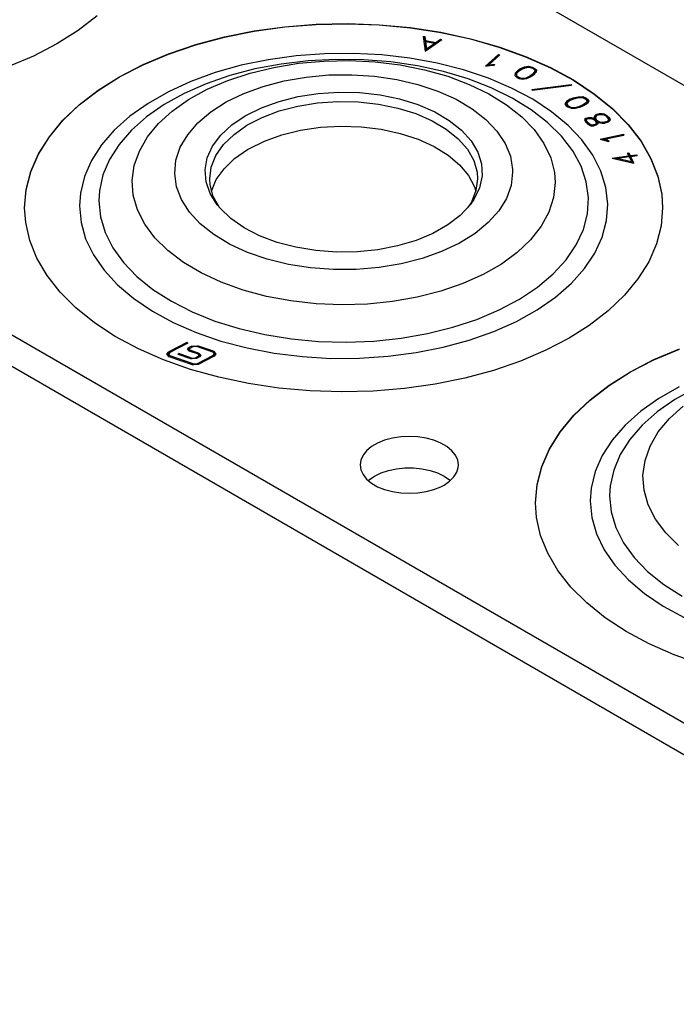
# Model space of a CAD drawing. Header units: inches. Extents: x 3 to 351, y 4 to 271.
# Tile 144 of 256: x 6.67 to 8.35, y 222.76 to 225.28. Entities that reach past the tile are written whole.
import ezdxf

# ---------------------------------------------------------------- set-up
doc = ezdxf.new("R2010")
doc.units = ezdxf.units.IN
doc.header["$LTSCALE"] = 0.5
doc.header["$MEASUREMENT"] = 0
doc.layers.add('STR_1', color=7, linetype='Continuous')

msp = doc.modelspace()

# ---------------------------------------------------------------- linework, layer by layer
at = {"layer": 'STR_1', "color": 30, "linetype": 'Continuous'}
for p, q in [((6.8998, 225.9587), (27.6711, 213.9665)), ((6.8697, 225.2866), (6.8212, 225.2492)), ((7.3504, 225.2588), (7.4305, 225.2651)), ((7.3504, 225.2581), (7.4305, 225.2644)), ((7.4305, 225.2651), (7.5112, 225.2668)), ((7.4305, 225.2644), (7.5112, 225.2661)), ((7.5112, 225.2668), (7.5919, 225.2639)), ((7.5112, 225.2661), (7.5919, 225.2632)), ((7.5919, 225.2639), (7.6717, 225.2564)), ((7.5919, 225.2632), (7.6717, 225.2557)), ((6.8212, 225.2492), (6.7666, 225.2148)), ((7.1955, 225.2326), (7.2718, 225.2479)), ((7.1955, 225.2319), (7.2718, 225.2472)), ((7.2718, 225.2479), (7.3504, 225.2588)), ((7.2718, 225.2472), (7.3504, 225.2581)), ((7.6717, 225.2564), (7.7498, 225.2444)), ((7.6717, 225.2557), (7.7498, 225.2437)), ((7.7498, 225.2444), (7.8254, 225.228)), ((7.7498, 225.2437), (7.8254, 225.2273)), ((6.7666, 225.2148), (6.7064, 225.1837)), ((7.0524, 225.1894), (7.1221, 225.2131)), ((7.0524, 225.1887), (7.1221, 225.2124)), ((7.1221, 225.2131), (7.1955, 225.2326)), ((7.1221, 225.2124), (7.1955, 225.2319)), ((7.7048, 225.2338), (7.7088, 225.2339)), ((7.7048, 225.2338), (7.7097, 225.1964)), ((7.7088, 225.2307), (7.7052, 225.2306)), ((7.7088, 225.2339), (7.7102, 225.2231)), ((7.7088, 225.2339), (7.7088, 225.2307)), ((7.7102, 225.2199), (7.7088, 225.2307)), ((7.7097, 225.1964), (7.7521, 225.2256)), ((7.7102, 225.2231), (7.7367, 225.2185)), ((7.7102, 225.2231), (7.7102, 225.2199)), ((7.7105, 225.2198), (7.7102, 225.2199)), ((7.7105, 225.2208), (7.7341, 225.2167)), ((7.7105, 225.2208), (7.7129, 225.2021)), ((7.7105, 225.2208), (7.7105, 225.2176)), ((7.7129, 225.1989), (7.7105, 225.2176)), ((7.7129, 225.2021), (7.7341, 225.2167)), ((7.7341, 225.2135), (7.7129, 225.1989)), ((7.7341, 225.2167), (7.7341, 225.2135)), ((7.7367, 225.2153), (7.7341, 225.2157)), ((7.7367, 225.2185), (7.749, 225.2269)), ((7.749, 225.2237), (7.7367, 225.2153)), ((7.7367, 225.2185), (7.7367, 225.2153)), ((7.749, 225.2269), (7.7521, 225.2256)), ((7.749, 225.2269), (7.749, 225.2237)), ((7.7492, 225.2236), (7.749, 225.2237)), ((7.8254, 225.228), (7.8979, 225.2074)), ((7.8254, 225.2273), (7.8979, 225.2066)), ((6.9871, 225.1619), (7.0524, 225.1894)), ((6.9871, 225.1612), (7.0524, 225.1887)), ((7.7129, 225.2021), (7.7129, 225.1989)), ((7.8643, 225.1581), (7.8976, 225.1876)), ((7.8976, 225.1876), (7.901, 225.1865)), ((7.8976, 225.1876), (7.8976, 225.1844)), ((7.8979, 225.2074), (7.9665, 225.1827)), ((7.8979, 225.2066), (7.9665, 225.182)), ((6.7064, 225.1837), (6.6411, 225.1562)), ((6.9269, 225.1308), (6.9871, 225.1619)), ((7.8976, 225.1844), (7.8685, 225.1586)), ((7.8726, 225.1613), (7.901, 225.1865)), ((7.8726, 225.1613), (7.88, 225.1621)), ((7.88, 225.1621), (7.8867, 225.1617)), ((7.88, 225.1621), (7.88, 225.1599)), ((7.8867, 225.1617), (7.8864, 225.1596)), ((7.8984, 225.1842), (7.8976, 225.1844)), ((7.9665, 225.1827), (8.0305, 225.1542)), ((7.9665, 225.182), (8.0305, 225.1535)), ((26.2568, 213.15), (5.4856, 225.1422)), ((6.9269, 225.1301), (6.9871, 225.1612)), ((7.8643, 225.1581), (7.8804, 225.16)), ((7.8726, 225.1613), (7.8726, 225.159)), ((7.8804, 225.16), (7.8864, 225.1596)), ((7.9399, 225.1395), (7.9391, 225.1334)), ((7.9399, 225.1363), (7.9395, 225.133)), ((7.9468, 225.1468), (7.9399, 225.1395)), ((7.9468, 225.1435), (7.9399, 225.1363)), ((7.9399, 225.1395), (7.9399, 225.1363)), ((7.9438, 225.1388), (7.9431, 225.1338)), ((7.9501, 225.1455), (7.9438, 225.1388)), ((7.9468, 225.1468), (7.9522, 225.1505)), ((7.9522, 225.1472), (7.9468, 225.1435)), ((7.9468, 225.1468), (7.9468, 225.1435)), ((7.9501, 225.1455), (7.9551, 225.1489)), ((7.9522, 225.1505), (7.9637, 225.1556)), ((7.9522, 225.1505), (7.9522, 225.1472)), ((7.9535, 225.1478), (7.9522, 225.1472)), ((7.9551, 225.1489), (7.9657, 225.1537)), ((7.9637, 225.1556), (7.9745, 225.1573)), ((7.9637, 225.1556), (7.9637, 225.1528)), ((7.9657, 225.1537), (7.9745, 225.155)), ((7.9745, 225.1573), (7.984, 225.1552)), ((7.9745, 225.1573), (7.9745, 225.155)), ((7.9745, 225.155), (7.9821, 225.1534)), ((7.9821, 225.1534), (7.986, 225.1516)), ((7.9898, 225.1428), (7.9835, 225.1361)), ((7.9898, 225.1396), (7.9835, 225.1329)), ((7.984, 225.1552), (7.989, 225.153)), ((7.984, 225.1552), (7.984, 225.1525)), ((7.986, 225.1516), (7.9905, 225.1478)), ((7.9937, 225.1421), (7.9869, 225.1349)), ((7.989, 225.1498), (7.9873, 225.1505)), ((7.989, 225.153), (7.9945, 225.1483)), ((7.989, 225.153), (7.989, 225.1498)), ((7.9941, 225.1454), (7.989, 225.1498)), ((7.9905, 225.1478), (7.9898, 225.1428)), ((7.9905, 225.1446), (7.9898, 225.1396)), ((7.9898, 225.1428), (7.9898, 225.1396)), ((7.9905, 225.1478), (7.9905, 225.1446)), ((7.9945, 225.1483), (7.9937, 225.1421)), ((8.0305, 225.1542), (8.0894, 225.1223)), ((8.0305, 225.1535), (8.0894, 225.1215)), ((6.8723, 225.0964), (6.9269, 225.1308)), ((6.8723, 225.0957), (6.9269, 225.1301)), ((7.9391, 225.1334), (7.9446, 225.1286)), ((7.9431, 225.1338), (7.9476, 225.13)), ((7.9431, 225.1338), (7.9431, 225.1306)), ((7.9463, 225.1279), (7.9431, 225.1306)), ((7.9446, 225.1286), (7.9496, 225.1264)), ((7.9476, 225.13), (7.9515, 225.1283)), ((7.9476, 225.13), (7.9476, 225.1273)), ((7.9496, 225.1264), (7.9591, 225.1243)), ((7.9515, 225.1283), (7.9591, 225.1266)), ((7.9515, 225.1283), (7.9515, 225.126)), ((7.9591, 225.1266), (7.9679, 225.128)), ((7.9591, 225.1266), (7.9591, 225.1243)), ((7.9591, 225.1243), (7.9698, 225.126)), ((7.9679, 225.128), (7.9785, 225.1327)), ((7.9679, 225.128), (7.9679, 225.1257)), ((7.9698, 225.126), (7.9814, 225.1311)), ((7.9835, 225.1361), (7.9785, 225.1327)), ((7.9785, 225.1327), (7.9785, 225.1299)), ((7.9835, 225.1329), (7.9801, 225.1306)), ((7.9869, 225.1349), (7.9814, 225.1311)), ((7.9835, 225.1361), (7.9835, 225.1329)), ((8.0894, 225.1223), (8.1425, 225.0871)), ((8.0894, 225.1215), (8.1425, 225.0864)), ((6.8238, 225.0591), (6.8723, 225.0964)), ((6.8238, 225.0584), (6.8723, 225.0957)), ((7.3842, 225.0799), (7.4356, 225.0878)), ((7.4356, 225.0878), (7.4886, 225.0911)), ((7.4886, 225.0911), (7.5418, 225.0899)), ((7.5418, 225.0899), (7.5941, 225.0841)), ((7.9825, 225.0983), (8.0834, 225.111)), ((7.9825, 225.0983), (7.9835, 225.0962)), ((7.9835, 225.0962), (8.0845, 225.1089)), ((8.0834, 225.111), (8.0845, 225.1089)), ((8.0834, 225.111), (8.0834, 225.1088)), ((8.1425, 225.0871), (8.1893, 225.049)), ((8.1425, 225.0864), (8.1893, 225.0483)), ((5.4856, 225.0622), (26.2568, 213.07)), ((7.2902, 225.0513), (7.3353, 225.0676)), ((7.3353, 225.0676), (7.3842, 225.0799)), ((7.3837, 225.0554), (7.4341, 225.0636)), ((7.4341, 225.0636), (7.4861, 225.0672)), ((7.4861, 225.0672), (7.5384, 225.0662)), ((7.5384, 225.0662), (7.5898, 225.0606)), ((7.5941, 225.0841), (7.6442, 225.0738)), ((7.6442, 225.0738), (7.6912, 225.0593)), ((8.0712, 225.0674), (8.0676, 225.0615)), ((8.0676, 225.0615), (8.071, 225.0562)), ((8.0712, 225.0642), (8.0686, 225.06)), ((8.0811, 225.0734), (8.0712, 225.0674)), ((8.0811, 225.0702), (8.0712, 225.0642)), ((8.0712, 225.0674), (8.0712, 225.0642)), ((8.0747, 225.0662), (8.0718, 225.0614)), ((8.0718, 225.0614), (8.0745, 225.0572)), ((8.0718, 225.0614), (8.0718, 225.0582)), ((8.0838, 225.0718), (8.0747, 225.0662)), ((8.0811, 225.0734), (8.0882, 225.0763)), ((8.0811, 225.0734), (8.0811, 225.0702)), ((8.0816, 225.0704), (8.0811, 225.0702)), ((8.0838, 225.0718), (8.0903, 225.0744)), ((8.0882, 225.0763), (8.1017, 225.0796)), ((8.0882, 225.0763), (8.0882, 225.0735)), ((8.0903, 225.0744), (8.1028, 225.0774)), ((8.1017, 225.0796), (8.1131, 225.0797)), ((8.1017, 225.0796), (8.1017, 225.0772)), ((8.1028, 225.0774), (8.112, 225.0775)), ((8.112, 225.0775), (8.1187, 225.0749)), ((8.1215, 225.0635), (8.1124, 225.0579)), ((8.1131, 225.0797), (8.1214, 225.0764)), ((8.1131, 225.0797), (8.1131, 225.0771)), ((8.125, 225.0623), (8.1151, 225.0562)), ((8.1187, 225.0749), (8.1218, 225.0725)), ((8.1214, 225.0732), (8.1204, 225.0736)), ((8.1214, 225.0764), (8.1253, 225.0735)), ((8.1214, 225.0764), (8.1214, 225.0732)), ((8.1253, 225.0703), (8.1214, 225.0732)), ((8.1244, 225.0683), (8.1215, 225.0635)), ((8.1244, 225.0651), (8.1215, 225.0603)), ((8.1215, 225.0635), (8.1215, 225.0603)), ((8.1218, 225.0725), (8.1244, 225.0683)), ((8.1244, 225.0683), (8.1244, 225.0651)), ((8.1286, 225.0682), (8.125, 225.0623)), ((8.1253, 225.0735), (8.1286, 225.0682)), ((8.1253, 225.0735), (8.1253, 225.0703)), ((8.1276, 225.0665), (8.1253, 225.0703)), ((6.7819, 225.0192), (6.8238, 225.0591)), ((6.7819, 225.0185), (6.8238, 225.0584)), ((7.2499, 225.0312), (7.2902, 225.0513)), ((7.2922, 225.0265), (7.336, 225.043)), ((7.336, 225.043), (7.3837, 225.0554)), ((7.5898, 225.0606), (7.6392, 225.0505)), ((7.6392, 225.0505), (7.6853, 225.0363)), ((7.6853, 225.0363), (7.7272, 225.0181)), ((7.6912, 225.0593), (7.7339, 225.0409)), ((7.7339, 225.0409), (7.7713, 225.019)), ((8.071, 225.0562), (8.0748, 225.0533)), ((8.0745, 225.0539), (8.0718, 225.0582)), ((8.0745, 225.0572), (8.0776, 225.0549)), ((8.0745, 225.0572), (8.0745, 225.0539)), ((8.0758, 225.0529), (8.0745, 225.0539)), ((8.0748, 225.0533), (8.0832, 225.05)), ((8.0776, 225.0549), (8.0843, 225.0522)), ((8.0776, 225.0549), (8.0776, 225.0522)), ((8.0832, 225.05), (8.0945, 225.0501)), ((8.0843, 225.0522), (8.0934, 225.0523)), ((8.0843, 225.0522), (8.0843, 225.05)), ((8.0934, 225.0523), (8.106, 225.0553)), ((8.0934, 225.0523), (8.0934, 225.0501)), ((8.0945, 225.0501), (8.1081, 225.0534)), ((8.1124, 225.0579), (8.106, 225.0553)), ((8.106, 225.0553), (8.106, 225.0529)), ((8.1151, 225.0562), (8.1081, 225.0534)), ((8.1124, 225.0579), (8.1124, 225.0551)), ((8.1215, 225.0603), (8.1146, 225.056)), ((8.1476, 225.0338), (8.1558, 225.0362)), ((8.1558, 225.0362), (8.1629, 225.0363)), ((8.1558, 225.0362), (8.1558, 225.0337)), ((8.1629, 225.0363), (8.1676, 225.0355)), ((8.1629, 225.0363), (8.1629, 225.034)), ((8.1676, 225.0355), (8.175, 225.0317)), ((8.1676, 225.0355), (8.1676, 225.0326)), ((8.1893, 225.049), (8.2294, 225.0085)), ((8.1893, 225.0483), (8.2294, 225.0078)), ((6.7471, 224.9771), (6.7819, 225.0192)), ((6.7471, 224.9764), (6.7819, 225.0185)), ((7.2142, 225.0072), (7.2487, 225.0306)), ((7.2487, 225.0306), (7.2499, 225.0312)), ((7.2532, 225.0063), (7.2922, 225.0265)), ((7.7272, 225.0181), (7.7637, 224.9965)), ((7.7713, 225.019), (7.8026, 224.9942)), ((8.1221, 225.0243), (8.118, 225.0208)), ((8.118, 225.0208), (8.1201, 225.0152)), ((8.1221, 225.0211), (8.1189, 225.0184)), ((8.1201, 225.0152), (8.1263, 225.0092)), ((8.1221, 225.0243), (8.1278, 225.026)), ((8.1221, 225.0243), (8.1221, 225.0211)), ((8.1249, 225.0226), (8.1221, 225.0203)), ((8.1237, 225.0216), (8.1221, 225.0211)), ((8.1221, 225.0203), (8.1238, 225.0159)), ((8.1221, 225.0203), (8.1221, 225.0171)), ((8.1238, 225.0127), (8.1221, 225.0171)), ((8.1238, 225.0159), (8.1293, 225.0106)), ((8.1238, 225.0159), (8.1238, 225.0127)), ((8.1286, 225.008), (8.1238, 225.0127)), ((8.1249, 225.0226), (8.129, 225.0238)), ((8.1278, 225.026), (8.1353, 225.0261)), ((8.1278, 225.026), (8.1278, 225.0235)), ((8.129, 225.0238), (8.1342, 225.0239)), ((8.1293, 225.0106), (8.1354, 225.0075)), ((8.1293, 225.0106), (8.1293, 225.0077)), ((8.1342, 225.0239), (8.1389, 225.022)), ((8.1353, 225.0261), (8.1414, 225.0237)), ((8.1353, 225.0261), (8.1353, 225.0235)), ((8.1389, 225.022), (8.1446, 225.0186)), ((8.1414, 225.0237), (8.1427, 225.0229)), ((8.1414, 225.0237), (8.1414, 225.0206)), ((8.1437, 225.0305), (8.1415, 225.0259)), ((8.1415, 225.0259), (8.1427, 225.0229)), ((8.1437, 225.0273), (8.1422, 225.0241)), ((8.1427, 225.0229), (8.1427, 225.0198)), ((8.1476, 225.0338), (8.1437, 225.0305)), ((8.1476, 225.0306), (8.1437, 225.0273)), ((8.1437, 225.0305), (8.1437, 225.0273)), ((8.1473, 225.0111), (8.1445, 225.0088)), ((8.1446, 225.0186), (8.147, 225.0142)), ((8.1474, 225.0295), (8.1456, 225.0257)), ((8.1456, 225.0257), (8.1474, 225.021)), ((8.1456, 225.0257), (8.1456, 225.0225)), ((8.1474, 225.0178), (8.1456, 225.0225)), ((8.147, 225.0142), (8.1473, 225.0111)), ((8.1473, 225.0111), (8.1473, 225.0079)), ((8.1504, 225.0321), (8.1474, 225.0295)), ((8.1474, 225.021), (8.1481, 225.0197)), ((8.1474, 225.021), (8.1474, 225.0178)), ((8.1481, 225.0165), (8.1474, 225.0178)), ((8.1514, 225.0104), (8.1474, 225.007)), ((8.1476, 225.0338), (8.1476, 225.0306)), ((8.1492, 225.0311), (8.1476, 225.0306)), ((8.1481, 225.0197), (8.1498, 225.0187)), ((8.1481, 225.0197), (8.1481, 225.0165)), ((8.1498, 225.0155), (8.1481, 225.0165)), ((8.1498, 225.0187), (8.1562, 225.0154)), ((8.1498, 225.0187), (8.1498, 225.0155)), ((8.1504, 225.0152), (8.1498, 225.0155)), ((8.1504, 225.0321), (8.157, 225.034)), ((8.1504, 225.0155), (8.1543, 225.0134)), ((8.1504, 225.0155), (8.1509, 225.0145)), ((8.1504, 225.0155), (8.1504, 225.0123)), ((8.1509, 225.0113), (8.1504, 225.0123)), ((8.1509, 225.0145), (8.1514, 225.0104)), ((8.1509, 225.0145), (8.1509, 225.0113)), ((8.151, 225.0102), (8.1509, 225.0113)), ((8.1543, 225.0134), (8.1629, 225.012)), ((8.1562, 225.0154), (8.1633, 225.0142)), ((8.1562, 225.0154), (8.1562, 225.0131)), ((8.157, 225.034), (8.1625, 225.0341)), ((8.1625, 225.0341), (8.1657, 225.0336)), ((8.1629, 225.012), (8.1701, 225.012)), ((8.1633, 225.0142), (8.1689, 225.0142)), ((8.1633, 225.0142), (8.1633, 225.012)), ((8.1657, 225.0336), (8.1719, 225.0303)), ((8.1755, 225.0162), (8.1689, 225.0142)), ((8.1689, 225.0142), (8.1689, 225.012)), ((8.1783, 225.0145), (8.1701, 225.012)), ((8.1719, 225.0303), (8.1775, 225.025)), ((8.175, 225.0284), (8.1727, 225.0297)), ((8.175, 225.0317), (8.1812, 225.0257)), ((8.175, 225.0317), (8.175, 225.0284)), ((8.1812, 225.0225), (8.175, 225.0284)), ((8.1785, 225.0187), (8.1755, 225.0162)), ((8.1755, 225.0162), (8.1755, 225.0136)), ((8.1785, 225.0155), (8.1767, 225.014)), ((8.1775, 225.025), (8.1792, 225.0204)), ((8.1821, 225.0177), (8.1783, 225.0145)), ((8.1792, 225.0204), (8.1785, 225.0187)), ((8.1785, 225.0187), (8.1785, 225.0155)), ((8.1792, 225.0172), (8.1785, 225.0155)), ((8.1792, 225.0204), (8.1792, 225.0172)), ((8.1812, 225.0257), (8.1833, 225.0203)), ((8.1812, 225.0257), (8.1812, 225.0225)), ((8.1826, 225.0188), (8.1812, 225.0225)), ((8.1833, 225.0203), (8.1821, 225.0177)), ((7.1861, 224.9811), (7.2142, 225.0072)), ((7.22, 224.983), (7.2532, 225.0063)), ((7.3425, 224.9819), (7.3907, 224.9938)), ((7.3907, 224.9938), (7.4414, 225.0013)), ((7.4414, 225.0013), (7.4935, 225.0043)), ((7.4935, 225.0043), (7.5457, 225.0026)), ((7.5457, 225.0026), (7.5969, 224.9964)), ((7.5969, 224.9964), (7.6459, 224.9857)), ((7.6459, 224.9857), (7.6915, 224.9709)), ((7.7637, 224.9965), (7.7942, 224.9719)), ((7.8026, 224.9942), (7.8272, 224.9669)), ((8.1263, 225.0092), (8.134, 225.0053)), ((8.134, 225.0053), (8.1416, 225.0053)), ((8.1354, 225.0075), (8.1404, 225.0075)), ((8.1354, 225.0075), (8.1354, 225.0053)), ((8.1445, 225.0088), (8.1404, 225.0075)), ((8.1404, 225.0075), (8.1404, 225.0053)), ((8.1474, 225.007), (8.1416, 225.0053)), ((8.1445, 225.0088), (8.1445, 225.0062)), ((8.1473, 225.0079), (8.1457, 225.0066)), ((8.2294, 225.0085), (8.2623, 224.9659)), ((8.2294, 225.0078), (8.2623, 224.9652)), ((6.7197, 224.9332), (6.7471, 224.9771)), ((6.7197, 224.9325), (6.7471, 224.9764)), ((7.1651, 224.9528), (7.1861, 224.9811)), ((7.1933, 224.957), (7.22, 224.983)), ((7.2584, 224.9463), (7.2981, 224.966)), ((7.2981, 224.966), (7.3425, 224.9819)), ((7.6915, 224.9709), (7.7327, 224.9522)), ((7.7942, 224.9719), (7.8178, 224.9449)), ((7.8272, 224.9669), (7.8444, 224.9378)), ((8.1578, 224.9707), (8.2171, 224.9833)), ((8.1578, 224.9707), (8.1733, 224.9668)), ((8.1682, 224.9697), (8.1648, 224.969)), ((8.1682, 224.9705), (8.2187, 224.9812)), ((8.1682, 224.9705), (8.1753, 224.9687)), ((8.1682, 224.9705), (8.1682, 224.9681)), ((8.1733, 224.9668), (8.1779, 224.9645)), ((8.1753, 224.9687), (8.1805, 224.9661)), ((8.1753, 224.9687), (8.1753, 224.9658)), ((8.1805, 224.9661), (8.1779, 224.9645)), ((8.2171, 224.9833), (8.2187, 224.9812)), ((8.2171, 224.9833), (8.2171, 224.9809)), ((8.2623, 224.9659), (8.2878, 224.9216)), ((8.2623, 224.9652), (8.2878, 224.9209)), ((7.1517, 224.9231), (7.1651, 224.9528)), ((7.1738, 224.9289), (7.1933, 224.957)), ((7.2214, 224.9211), (7.2549, 224.9443)), ((7.2549, 224.9443), (7.2584, 224.9463)), ((7.7327, 224.9522), (7.7684, 224.9301)), ((7.8178, 224.9449), (7.834, 224.9162)), ((7.8444, 224.9378), (7.8538, 224.9075)), ((8.227, 224.935), (8.2308, 224.9355)), ((8.227, 224.935), (8.2306, 224.9282)), ((8.2308, 224.9355), (8.2344, 224.9287)), ((8.2308, 224.9355), (8.2308, 224.9323)), ((6.6999, 224.8879), (6.7197, 224.9332)), ((6.6999, 224.8872), (6.7197, 224.9325)), ((7.1461, 224.8925), (7.1517, 224.9231)), ((7.1619, 224.8995), (7.1738, 224.9289)), ((7.1944, 224.8952), (7.2214, 224.9211)), ((7.7684, 224.9301), (7.7979, 224.9052)), ((7.834, 224.9162), (7.8425, 224.8864)), ((8.1882, 224.9226), (8.2306, 224.9282)), ((8.1882, 224.9226), (8.2442, 224.9097)), ((8.2012, 224.9211), (8.1971, 224.9206)), ((8.2012, 224.922), (8.2317, 224.9261)), ((8.2012, 224.922), (8.2383, 224.9135)), ((8.2012, 224.922), (8.2012, 224.9197)), ((8.2308, 224.9323), (8.2286, 224.932)), ((8.2306, 224.9282), (8.2306, 224.9259)), ((8.2344, 224.9255), (8.2308, 224.9323)), ((8.2317, 224.9261), (8.2383, 224.9135)), ((8.2344, 224.9287), (8.2516, 224.931)), ((8.2344, 224.9287), (8.2344, 224.9255)), ((8.2355, 224.9257), (8.2344, 224.9255)), ((8.2355, 224.9266), (8.2528, 224.9289)), ((8.2355, 224.9266), (8.2442, 224.9097)), ((8.2355, 224.9266), (8.2355, 224.9234)), ((8.2423, 224.9102), (8.2355, 224.9234)), ((8.2383, 224.9135), (8.2383, 224.9111)), ((8.2516, 224.931), (8.2528, 224.9289)), ((8.2516, 224.931), (8.2516, 224.9287)), ((8.2878, 224.9216), (8.3056, 224.8761)), ((8.2878, 224.9209), (8.3056, 224.8754)), ((6.6879, 224.8418), (6.6999, 224.8879)), ((6.6879, 224.8411), (6.6999, 224.8872)), ((7.1485, 224.8618), (7.1461, 224.8925)), ((7.1579, 224.8694), (7.1619, 224.8995)), ((7.1745, 224.8672), (7.1944, 224.8952)), ((7.7979, 224.9052), (7.8205, 224.8779)), ((7.8425, 224.8864), (7.8437, 224.8694)), ((7.8538, 224.9075), (7.8554, 224.8768)), ((7.1588, 224.8316), (7.1485, 224.8618)), ((7.1589, 224.8543), (7.1579, 224.8694)), ((7.1623, 224.8379), (7.1745, 224.8672)), ((7.8205, 224.8779), (7.8357, 224.849)), ((7.8437, 224.8694), (7.8397, 224.8392)), ((7.8554, 224.8768), (7.8489, 224.8463)), ((8.3056, 224.8761), (8.3155, 224.8298)), ((8.3056, 224.8754), (8.3155, 224.8291)), ((6.6839, 224.7952), (6.6879, 224.8418)), ((6.6839, 224.7945), (6.6879, 224.8411)), ((7.1669, 224.8244), (7.1589, 224.8543)), ((7.8397, 224.8392), (7.8279, 224.8098)), ((7.8489, 224.8463), (7.8346, 224.8167)), ((7.8357, 224.849), (7.8394, 224.8379)), ((7.1768, 224.8027), (7.1588, 224.8316)), ((7.1826, 224.7956), (7.1669, 224.8244)), ((7.8279, 224.8098), (7.8191, 224.7956)), ((7.8346, 224.8167), (7.8248, 224.8027)), ((8.3155, 224.8298), (8.3177, 224.7952)), ((8.3155, 224.8291), (8.3177, 224.7945)), ((6.6866, 224.7576), (6.6839, 224.7952)), ((7.1842, 224.7938), (7.1768, 224.8027)), ((7.2117, 224.7675), (7.1842, 224.7938)), ((7.8248, 224.8027), (7.7995, 224.7756)), ((8.3177, 224.7952), (8.3137, 224.7486)), ((7.2457, 224.7439), (7.2117, 224.7675)), ((7.7995, 224.7756), (7.7675, 224.7511)), ((6.697, 224.7113), (6.6866, 224.7576)), ((7.2855, 224.7234), (7.2457, 224.7439)), ((7.7675, 224.7511), (7.7294, 224.7296)), ((8.3137, 224.7486), (8.3018, 224.7025)), ((6.7153, 224.6659), (6.697, 224.7113)), ((7.3302, 224.7067), (7.2855, 224.7234)), ((7.6862, 224.7116), (7.6388, 224.6976)), ((7.7294, 224.7296), (7.6862, 224.7116)), ((7.3787, 224.694), (7.3302, 224.7067)), ((7.4299, 224.6856), (7.3787, 224.694)), ((7.4827, 224.6817), (7.4299, 224.6856)), ((7.5884, 224.6878), (7.5359, 224.6824)), ((7.6388, 224.6976), (7.5884, 224.6878)), ((8.3018, 224.7025), (8.282, 224.6572)), ((6.7412, 224.6217), (6.7153, 224.6659)), ((7.5359, 224.6824), (7.4827, 224.6817)), ((8.282, 224.6572), (8.2545, 224.6133)), ((6.7747, 224.5792), (6.7412, 224.6217)), ((8.2545, 224.6133), (8.2197, 224.5712)), ((6.8152, 224.5388), (6.7747, 224.5792)), ((8.2197, 224.5712), (8.1779, 224.5313)), ((6.8624, 224.501), (6.8152, 224.5388)), ((8.1779, 224.5313), (8.1294, 224.494)), ((6.9159, 224.466), (6.8624, 224.501)), ((8.1294, 224.494), (8.0785, 224.4617)), ((6.9751, 224.4342), (6.9159, 224.466)), ((8.0785, 224.4617), (8.0186, 224.4304)), ((7.0394, 224.406), (6.9751, 224.4342)), ((7.0993, 224.4506), (7.0528, 224.4265)), ((7.1018, 224.4488), (7.0553, 224.4247)), ((7.1018, 224.4488), (7.0993, 224.4506)), ((7.0993, 224.4506), (7.0993, 224.4475)), ((7.1012, 224.4328), (7.1045, 224.4371)), ((7.1055, 224.4283), (7.1012, 224.4328)), ((7.1045, 224.4339), (7.1016, 224.4312)), ((7.1122, 224.4411), (7.1045, 224.4371)), ((7.1061, 224.4347), (7.1045, 224.4339)), ((7.107, 224.4353), (7.1051, 224.4329)), ((7.1051, 224.4329), (7.1075, 224.4304)), ((7.1051, 224.4329), (7.1051, 224.4297)), ((7.1147, 224.4393), (7.107, 224.4353)), ((7.1122, 224.4411), (7.1268, 224.442)), ((7.1248, 224.4399), (7.1147, 224.4393)), ((7.1655, 224.4258), (7.1248, 224.4399)), ((7.1676, 224.4279), (7.1268, 224.442)), ((8.2953, 224.4067), (8.3606, 224.4342)), ((8.2953, 224.4059), (8.3606, 224.4335)), ((7.1083, 224.3816), (7.0394, 224.406)), ((7.0481, 224.4203), (7.0528, 224.4265)), ((7.0543, 224.4138), (7.0481, 224.4203)), ((7.0528, 224.4233), (7.0483, 224.4188)), ((7.0553, 224.4247), (7.052, 224.4204)), ((7.052, 224.4204), (7.0563, 224.4159)), ((7.052, 224.4204), (7.052, 224.4172)), ((7.0539, 224.414), (7.052, 224.4172)), ((7.0541, 224.424), (7.0528, 224.4233)), ((7.1138, 224.3933), (7.0543, 224.4138)), ((7.1158, 224.3954), (7.0563, 224.4159)), ((7.0768, 224.4197), (7.0789, 224.4218)), ((7.1093, 224.4085), (7.0768, 224.4197)), ((7.1113, 224.4106), (7.0789, 224.4218)), ((7.0789, 224.4218), (7.0789, 224.419)), ((7.1057, 224.4284), (7.1051, 224.4297)), ((7.1288, 224.4202), (7.1055, 224.4283)), ((7.1058, 224.4282), (7.1057, 224.4284)), ((7.1308, 224.4224), (7.1075, 224.4304)), ((7.1239, 224.4094), (7.1093, 224.4085)), ((7.1113, 224.4106), (7.1214, 224.4112)), ((7.1294, 224.4153), (7.1214, 224.4112)), ((7.1319, 224.4135), (7.1239, 224.4094)), ((7.1666, 224.417), (7.126, 224.396)), ((7.1691, 224.4152), (7.1285, 224.3942)), ((7.1312, 224.4177), (7.1288, 224.4202)), ((7.1294, 224.4153), (7.1312, 224.4177)), ((7.1312, 224.4145), (7.1302, 224.4127)), ((7.1308, 224.4191), (7.1305, 224.4192)), ((7.1308, 224.4224), (7.1351, 224.4178)), ((7.1347, 224.4162), (7.1308, 224.4191)), ((7.1312, 224.4145), (7.1312, 224.4177)), ((7.1351, 224.4178), (7.1319, 224.4135)), ((7.1699, 224.4213), (7.1655, 224.4258)), ((7.1666, 224.417), (7.1699, 224.4213)), ((7.1676, 224.4279), (7.1738, 224.4213)), ((7.1699, 224.418), (7.1677, 224.4145)), ((7.1735, 224.4197), (7.168, 224.4246)), ((7.1738, 224.4213), (7.1691, 224.4152)), ((7.1699, 224.418), (7.1699, 224.4213)), ((8.0186, 224.4304), (7.9536, 224.4026)), ((8.235, 224.3756), (8.2953, 224.4067)), ((8.235, 224.3748), (8.2953, 224.4059)), ((7.181, 224.3612), (7.1083, 224.3816)), ((7.1285, 224.3942), (7.1138, 224.3933)), ((7.1158, 224.3954), (7.126, 224.396)), ((7.9536, 224.4026), (7.8842, 224.3787)), ((7.2569, 224.3451), (7.181, 224.3612)), ((7.811, 224.3589), (7.7348, 224.3433)), ((7.8842, 224.3787), (7.811, 224.3589)), ((8.1804, 224.3412), (8.235, 224.3756)), ((8.1804, 224.3405), (8.235, 224.3748)), ((7.3351, 224.3334), (7.2569, 224.3451)), ((7.4149, 224.3262), (7.3351, 224.3334)), ((7.6564, 224.3322), (7.5764, 224.3256)), ((7.7348, 224.3433), (7.6564, 224.3322)), ((8.1319, 224.3038), (8.1804, 224.3412)), ((8.1319, 224.3031), (8.1804, 224.3405)), ((7.4956, 224.3236), (7.4149, 224.3262)), ((7.5764, 224.3256), (7.4956, 224.3236)), ((8.0901, 224.2639), (8.1319, 224.3038)), ((8.0901, 224.2632), (8.1319, 224.3031)), ((8.0553, 224.2218), (8.0901, 224.2639)), ((8.0553, 224.2211), (8.0901, 224.2632)), ((7.6257, 224.2053), (7.6058, 224.1999)), ((7.6469, 224.2085), (7.6257, 224.2053)), ((7.6688, 224.2097), (7.6469, 224.2085)), ((7.6906, 224.2085), (7.6688, 224.2097)), ((7.7119, 224.2053), (7.6906, 224.2085)), ((7.7318, 224.1999), (7.7119, 224.2053)), ((8.0278, 224.1779), (8.0553, 224.2218)), ((8.0278, 224.1772), (8.0553, 224.2211)), ((7.5722, 224.1837), (7.5596, 224.1733)), ((7.5878, 224.1926), (7.5722, 224.1837)), ((7.6058, 224.1999), (7.5878, 224.1926)), ((7.7498, 224.1926), (7.7318, 224.1999)), ((7.7653, 224.1837), (7.7498, 224.1926)), ((7.7779, 224.1733), (7.7653, 224.1837)), ((7.5504, 224.1618), (7.5447, 224.1495)), ((7.5596, 224.1733), (7.5504, 224.1618)), ((7.7872, 224.1618), (7.7779, 224.1733)), ((7.7929, 224.1495), (7.7872, 224.1618)), ((8.008, 224.1327), (8.0278, 224.1779)), ((8.008, 224.132), (8.0278, 224.1772)), ((7.5447, 224.1495), (7.5428, 224.1369)), ((7.5428, 224.1369), (7.5447, 224.1243)), ((7.6362, 224.1272), (7.6578, 224.1294)), ((7.6578, 224.1294), (7.6797, 224.1294)), ((7.6797, 224.1294), (7.7014, 224.1272)), ((7.7905, 224.1181), (7.7943, 224.1306)), ((7.7948, 224.1369), (7.7929, 224.1495)), ((7.7943, 224.1306), (7.7948, 224.1369)), ((7.9961, 224.0866), (8.008, 224.1327)), ((7.9961, 224.0858), (8.008, 224.132)), ((7.5447, 224.1243), (7.5504, 224.112)), ((7.5504, 224.112), (7.5596, 224.1005)), ((7.5635, 224.0969), (7.5772, 224.1068)), ((7.5772, 224.1068), (7.5797, 224.1083)), ((7.5797, 224.1083), (7.5965, 224.1165)), ((7.5965, 224.1165), (7.6155, 224.1228)), ((7.6155, 224.1228), (7.6362, 224.1272)), ((7.7014, 224.1272), (7.722, 224.1228)), ((7.722, 224.1228), (7.741, 224.1165)), ((7.741, 224.1165), (7.7579, 224.1083)), ((7.7579, 224.1083), (7.772, 224.0986)), ((7.772, 224.0952), (7.783, 224.1062)), ((7.783, 224.1062), (7.7905, 224.1181)), ((7.5596, 224.1005), (7.5722, 224.0901)), ((7.5722, 224.0901), (7.5878, 224.0812)), ((7.5878, 224.0812), (7.6058, 224.0739)), ((7.7318, 224.0739), (7.7498, 224.0812)), ((7.7498, 224.0812), (7.7579, 224.0855)), ((7.7579, 224.0855), (7.772, 224.0952)), ((7.772, 224.0986), (7.774, 224.0969)), ((7.9921, 224.04), (7.9961, 224.0866)), ((7.9921, 224.0392), (7.9961, 224.0858)), ((7.6058, 224.0739), (7.6257, 224.0685)), ((7.6257, 224.0685), (7.6469, 224.0653)), ((7.6469, 224.0653), (7.6688, 224.0642)), ((7.6688, 224.0642), (7.6906, 224.0653)), ((7.6906, 224.0653), (7.7119, 224.0685)), ((7.7119, 224.0685), (7.7318, 224.0739)), ((7.9947, 224.0023), (7.9921, 224.04)), ((8.0051, 223.9561), (7.9947, 224.0023)), ((8.0234, 223.9106), (8.0051, 223.9561)), ((8.0494, 223.8664), (8.0234, 223.9106)), ((8.0828, 223.8239), (8.0494, 223.8664)), ((8.1233, 223.7836), (8.0828, 223.8239)), ((8.1706, 223.7457), (8.1233, 223.7836)), ((8.224, 223.7107), (8.1706, 223.7457)), ((8.2832, 223.679), (8.224, 223.7107)), ((8.3476, 223.6508), (8.2832, 223.679)), ((8.4165, 223.6263), (8.3476, 223.6508))]:
    msp.add_line(p, q, dxfattribs=at)
at = {"layer": 'STR_1', "color": 96, "linetype": 'Continuous'}
for p, q in [((7.4518, 225.1896), (7.3788, 225.1842)), ((7.5253, 225.1903), (7.4518, 225.1896)), ((7.5986, 225.1865), (7.5253, 225.1903)), ((7.3073, 225.1743), (7.2381, 225.1599)), ((7.3408, 225.1632), (7.2735, 225.1506)), ((7.3788, 225.1842), (7.3073, 225.1743)), ((7.3219, 225.1547), (7.3852, 225.165)), ((7.4102, 225.1714), (7.3408, 225.1632)), ((7.3852, 225.165), (7.4503, 225.1709)), ((7.4807, 225.175), (7.4102, 225.1714)), ((7.4503, 225.1709), (7.516, 225.1721)), ((7.5515, 225.1741), (7.4807, 225.175)), ((7.516, 225.1721), (7.5816, 225.1687)), ((7.6216, 225.1685), (7.5515, 225.1741)), ((7.5816, 225.1687), (7.6459, 225.1608)), ((7.6706, 225.1781), (7.5986, 225.1865)), ((7.6902, 225.1583), (7.6216, 225.1685)), ((7.7407, 225.1652), (7.6706, 225.1781)), ((7.808, 225.148), (7.7407, 225.1652)), ((7.172, 225.1413), (7.1097, 225.1187)), ((7.2381, 225.1599), (7.172, 225.1413)), ((7.2041, 225.1211), (7.2613, 225.14)), ((7.2735, 225.1506), (7.209, 225.1337)), ((7.2613, 225.14), (7.3219, 225.1547)), ((7.6459, 225.1608), (7.7081, 225.1484)), ((7.7564, 225.1438), (7.6902, 225.1583)), ((7.7081, 225.1484), (7.7673, 225.1318)), ((7.8193, 225.1251), (7.7564, 225.1438)), ((7.8716, 225.1267), (7.808, 225.148)), ((7.1097, 225.1187), (7.0521, 225.0923)), ((7.1483, 225.1126), (7.0921, 225.0878)), ((7.209, 225.1337), (7.1483, 225.1126)), ((7.1514, 225.0984), (7.2041, 225.1211)), ((7.2948, 225.106), (7.3483, 225.1201)), ((7.3483, 225.1201), (7.4046, 225.1299)), ((7.4046, 225.1299), (7.4626, 225.1352)), ((7.4626, 225.1352), (7.5214, 225.1359)), ((7.5214, 225.1359), (7.5798, 225.132)), ((7.5798, 225.132), (7.6368, 225.1235)), ((7.6368, 225.1235), (7.6912, 225.1107)), ((7.7673, 225.1318), (7.8225, 225.1111)), ((7.8782, 225.1024), (7.8193, 225.1251)), ((7.8225, 225.1111), (7.8729, 225.0867)), ((7.9308, 225.1015), (7.8716, 225.1267)), ((7.0521, 225.0923), (6.9998, 225.0625)), ((7.0921, 225.0878), (7.0411, 225.0594)), ((7.1038, 225.0722), (7.1514, 225.0984)), ((7.2001, 225.066), (7.2451, 225.0878)), ((7.2451, 225.0878), (7.2948, 225.106)), ((7.6912, 225.1107), (7.7421, 225.0937)), ((7.7421, 225.0937), (7.7886, 225.0729)), ((7.8729, 225.0867), (7.9179, 225.059)), ((7.9322, 225.076), (7.8782, 225.1024)), ((7.985, 225.0728), (7.9308, 225.1015)), ((6.9998, 225.0625), (6.9534, 225.0295)), ((7.062, 225.0428), (7.1038, 225.0722)), ((7.1607, 225.0408), (7.2001, 225.066)), ((7.7886, 225.0729), (7.8298, 225.0486)), ((7.9808, 225.0462), (7.9322, 225.076)), ((8.0334, 225.0409), (7.985, 225.0728)), ((7.0411, 225.0594), (6.996, 225.0279)), ((7.0268, 225.0108), (7.062, 225.0428)), ((7.1276, 225.0127), (7.1607, 225.0408)), ((7.8298, 225.0486), (7.8648, 225.0214)), ((7.9179, 225.059), (7.9567, 225.0283)), ((8.0232, 225.0135), (7.9808, 225.0462)), ((8.0756, 225.0061), (8.0334, 225.0409)), ((6.9534, 225.0295), (6.9135, 224.9939)), ((6.996, 225.0279), (6.9573, 224.9937)), ((6.9985, 224.9765), (7.0268, 225.0108)), ((7.1014, 224.9823), (7.1276, 225.0127)), ((7.8648, 225.0214), (7.8932, 224.9917)), ((7.9567, 225.0283), (7.9888, 224.9952)), ((8.059, 224.9782), (8.0232, 225.0135)), ((6.9135, 224.9939), (6.8805, 224.9559)), ((6.9573, 224.9937), (6.9255, 224.9572)), ((7.8932, 224.9917), (7.9143, 224.96)), ((7.9888, 224.9952), (8.0137, 224.96)), ((8.1109, 224.9688), (8.0756, 225.0061)), ((6.9776, 224.9404), (6.9985, 224.9765)), ((7.0825, 224.9502), (7.1014, 224.9823)), ((7.9143, 224.96), (7.9278, 224.9269)), ((8.0137, 224.96), (8.0311, 224.9234)), ((8.0876, 224.9408), (8.059, 224.9782)), ((8.1391, 224.9296), (8.1109, 224.9688)), ((6.8805, 224.9559), (6.8548, 224.9161)), ((6.9255, 224.9572), (6.901, 224.9188)), ((6.9645, 224.9032), (6.9776, 224.9404)), ((7.0714, 224.9169), (7.0825, 224.9502)), ((8.1088, 224.9018), (8.0876, 224.9408)), ((6.8548, 224.9161), (6.8368, 224.875)), ((6.901, 224.9188), (6.8842, 224.8791)), ((7.0682, 224.883), (7.0714, 224.9169)), ((7.9278, 224.9269), (7.9334, 224.8931)), ((8.0311, 224.9234), (8.0406, 224.8858)), ((8.1597, 224.8889), (8.1391, 224.9296)), ((6.9593, 224.8654), (6.9645, 224.9032)), ((7.9335, 224.8863), (7.9295, 224.8525)), ((7.9334, 224.8931), (7.9335, 224.8863)), ((8.0406, 224.8858), (8.0425, 224.8595)), ((8.1222, 224.8617), (8.1088, 224.9018)), ((8.1725, 224.847), (8.1597, 224.8889)), ((6.8368, 224.875), (6.8266, 224.8329)), ((6.8842, 224.8791), (6.8753, 224.8386)), ((6.962, 224.8274), (6.9593, 224.8654)), ((7.073, 224.8491), (7.0682, 224.883)), ((8.0425, 224.8595), (8.0385, 224.8216)), ((8.1278, 224.821), (8.1222, 224.8617)), ((6.8753, 224.8386), (6.8738, 224.8132)), ((7.0857, 224.816), (7.073, 224.8491)), ((7.9295, 224.8525), (7.9176, 224.8192)), ((8.1774, 224.8047), (8.1725, 224.847)), ((6.8266, 224.8329), (6.8242, 224.7999)), ((6.8738, 224.8132), (6.8778, 224.7724)), ((6.9728, 224.7899), (6.962, 224.8274)), ((7.106, 224.7841), (7.0857, 224.816)), ((7.9176, 224.8192), (7.898, 224.7872)), ((8.0385, 224.8216), (8.0265, 224.7842)), ((8.1253, 224.7801), (8.1278, 224.821)), ((6.8242, 224.7999), (6.8282, 224.7575)), ((6.9913, 224.7535), (6.9728, 224.7899)), ((7.1337, 224.7542), (7.106, 224.7841)), ((7.898, 224.7872), (7.8711, 224.7571)), ((8.0265, 224.7842), (8.0069, 224.748)), ((8.1743, 224.7622), (8.1774, 224.8047)), ((6.8778, 224.7724), (6.8897, 224.7321)), ((8.1148, 224.7397), (8.1253, 224.7801)), ((8.1632, 224.7203), (8.1743, 224.7622)), ((6.8282, 224.7575), (6.8401, 224.7156)), ((7.0173, 224.7186), (6.9913, 224.7535)), ((7.1681, 224.7266), (7.1337, 224.7542)), ((7.8711, 224.7571), (7.8373, 224.7293)), ((8.0069, 224.748), (7.9797, 224.7134)), ((8.0966, 224.7002), (8.1148, 224.7397)), ((6.8401, 224.7156), (6.8599, 224.6747)), ((6.8897, 224.7321), (6.9094, 224.6928)), ((7.0505, 224.6858), (7.0173, 224.7186)), ((7.2087, 224.7021), (7.1681, 224.7266)), ((7.8373, 224.7293), (7.7973, 224.7044)), ((7.9797, 224.7134), (7.9455, 224.6809)), ((8.1443, 224.6792), (8.1632, 224.7203)), ((6.9094, 224.6928), (6.9367, 224.6551)), ((7.0903, 224.6555), (7.0505, 224.6858)), ((7.2547, 224.6809), (7.2087, 224.7021)), ((7.7518, 224.6829), (7.7017, 224.6651)), ((7.7973, 224.7044), (7.7518, 224.6829)), ((8.0707, 224.6621), (8.0966, 224.7002)), ((6.8599, 224.6747), (6.8872, 224.6353)), ((7.3052, 224.6635), (7.2547, 224.6809)), ((7.3593, 224.6503), (7.3052, 224.6635)), ((7.7017, 224.6651), (7.6479, 224.6514)), ((7.9455, 224.6809), (7.9047, 224.6511)), ((8.0376, 224.626), (8.0707, 224.6621)), ((8.1179, 224.6396), (8.1443, 224.6792)), ((6.8872, 224.6353), (6.9218, 224.5978)), ((6.9367, 224.6551), (6.9712, 224.6194)), ((7.1361, 224.6283), (7.0903, 224.6555)), ((7.4161, 224.6414), (7.3593, 224.6503)), ((7.4744, 224.637), (7.4161, 224.6414)), ((7.5332, 224.6372), (7.4744, 224.637)), ((7.5914, 224.6421), (7.5332, 224.6372)), ((7.6479, 224.6514), (7.5914, 224.6421)), ((7.9047, 224.6511), (7.858, 224.6244)), ((8.0841, 224.6019), (8.1179, 224.6396)), ((6.9712, 224.6194), (7.0124, 224.5862)), ((7.1874, 224.6045), (7.1361, 224.6283)), ((7.858, 224.6244), (7.8059, 224.6011)), ((7.9976, 224.5923), (8.0376, 224.626)), ((6.9218, 224.5978), (6.9632, 224.5627)), ((7.0124, 224.5862), (7.0598, 224.5558)), ((7.2433, 224.5844), (7.1874, 224.6045)), ((7.3029, 224.5684), (7.2433, 224.5844)), ((7.8059, 224.6011), (7.7494, 224.5817)), ((7.9513, 224.5613), (7.9976, 224.5923)), ((8.0434, 224.5665), (8.0841, 224.6019)), ((6.9632, 224.5627), (7.011, 224.5305)), ((7.3655, 224.5567), (7.3029, 224.5684)), ((7.4301, 224.5495), (7.3655, 224.5567)), ((7.6893, 224.5663), (7.6263, 224.5553)), ((7.7494, 224.5817), (7.6893, 224.5663)), ((7.8993, 224.5336), (7.9513, 224.5613)), ((7.9963, 224.5339), (8.0434, 224.5665)), ((7.0598, 224.5558), (7.1129, 224.5288)), ((7.4958, 224.5468), (7.4301, 224.5495)), ((7.5615, 224.5488), (7.4958, 224.5468)), ((7.6263, 224.5553), (7.5615, 224.5488)), ((7.8421, 224.5095), (7.8993, 224.5336)), ((7.9434, 224.5044), (7.9963, 224.5339)), ((7.011, 224.5305), (7.0645, 224.5014)), ((7.1129, 224.5288), (7.1709, 224.5053)), ((7.7807, 224.4892), (7.8421, 224.5095)), ((7.0645, 224.5014), (7.1232, 224.4758)), ((7.1709, 224.5053), (7.2331, 224.4858)), ((7.2331, 224.4858), (7.2987, 224.4705)), ((7.7156, 224.4731), (7.7807, 224.4892)), ((7.8852, 224.4784), (7.9434, 224.5044)), ((7.1232, 224.4758), (7.1864, 224.454)), ((7.2987, 224.4705), (7.3669, 224.4595)), ((7.3669, 224.4595), (7.4368, 224.4531)), ((7.5782, 224.4539), (7.6478, 224.4613)), ((7.6478, 224.4613), (7.7156, 224.4731)), ((7.756, 224.4381), (7.8225, 224.4563)), ((7.8225, 224.4563), (7.8852, 224.4784)), ((7.1045, 224.4371), (7.1045, 224.4339)), ((7.1122, 224.4411), (7.1122, 224.438)), ((7.1268, 224.442), (7.1268, 224.4392)), ((7.1864, 224.454), (7.2533, 224.4364)), ((7.2533, 224.4364), (7.3231, 224.423)), ((7.4368, 224.4531), (7.5075, 224.4512)), ((7.5075, 224.4512), (7.5782, 224.4539)), ((7.6865, 224.4243), (7.756, 224.4381)), ((7.0528, 224.4265), (7.0528, 224.4233)), ((7.0563, 224.4159), (7.0563, 224.4131)), ((7.1075, 224.4304), (7.1075, 224.4276)), ((7.1113, 224.4106), (7.1113, 224.4079)), ((7.1214, 224.4112), (7.1214, 224.4084)), ((7.1294, 224.4153), (7.1294, 224.4122)), ((7.1308, 224.4224), (7.1308, 224.4191)), ((7.1666, 224.417), (7.1666, 224.4139)), ((7.1676, 224.4279), (7.1676, 224.4249)), ((7.3231, 224.423), (7.395, 224.4141)), ((7.395, 224.4141), (7.4682, 224.4097)), ((7.4682, 224.4097), (7.5417, 224.41)), ((7.5417, 224.41), (7.6148, 224.4149)), ((7.6148, 224.4149), (7.6865, 224.4243)), ((7.1158, 224.3954), (7.1158, 224.3927)), ((7.126, 224.396), (7.126, 224.3932)), ((8.3603, 224.3371), (8.3079, 224.3072)), ((8.4003, 224.3325), (8.3493, 224.3042)), ((8.3079, 224.3072), (8.2615, 224.2743)), ((8.3493, 224.3042), (8.3041, 224.2727)), ((8.3349, 224.2555), (8.3702, 224.2876)), ((8.2615, 224.2743), (8.2216, 224.2386)), ((8.3041, 224.2727), (8.2654, 224.2385)), ((8.3066, 224.2212), (8.3349, 224.2555)), ((8.2216, 224.2386), (8.1886, 224.2007)), ((8.2654, 224.2385), (8.2336, 224.2019)), ((8.2858, 224.1852), (8.3066, 224.2212)), ((8.1886, 224.2007), (8.163, 224.1609)), ((8.2336, 224.2019), (8.2092, 224.1636)), ((8.2727, 224.148), (8.2858, 224.1852)), ((8.163, 224.1609), (8.1449, 224.1197)), ((8.2092, 224.1636), (8.1924, 224.1239)), ((8.2674, 224.1101), (8.2727, 224.148)), ((8.1449, 224.1197), (8.1348, 224.0777)), ((8.1924, 224.1239), (8.1834, 224.0833)), ((8.2702, 224.0721), (8.2674, 224.1101)), ((8.1348, 224.0777), (8.1324, 224.0447)), ((8.1834, 224.0833), (8.1819, 224.0579)), ((8.1819, 224.0579), (8.1859, 224.0171)), ((8.2809, 224.0347), (8.2702, 224.0721)), ((8.1324, 224.0447), (8.1364, 224.0023)), ((8.2994, 223.9982), (8.2809, 224.0347)), ((8.1364, 224.0023), (8.1483, 223.9604)), ((8.1859, 224.0171), (8.1978, 223.9768)), ((8.1978, 223.9768), (8.2176, 223.9376)), ((8.3255, 223.9633), (8.2994, 223.9982)), ((8.1483, 223.9604), (8.168, 223.9195)), ((8.3586, 223.9305), (8.3255, 223.9633)), ((8.2176, 223.9376), (8.2448, 223.8999)), ((8.168, 223.9195), (8.1954, 223.8801)), ((8.1954, 223.8801), (8.2299, 223.8426)), ((8.2448, 223.8999), (8.2793, 223.8642)), ((8.2793, 223.8642), (8.3205, 223.8309)), ((8.2299, 223.8426), (8.2714, 223.8075)), ((8.3205, 223.8309), (8.368, 223.8006)), ((8.2714, 223.8075), (8.3191, 223.7752)), ((8.3191, 223.7752), (8.3727, 223.7461))]:
    msp.add_line(p, q, dxfattribs=at)

doc.saveas('drawing.dxf')
